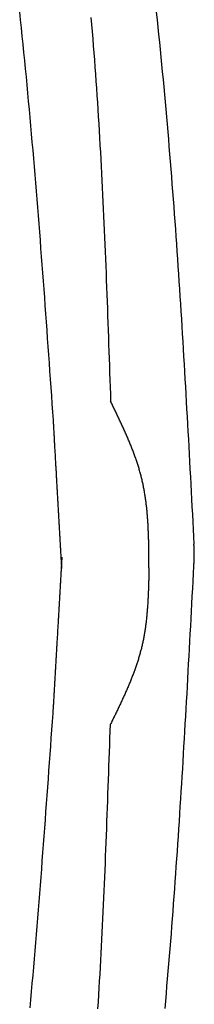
# Model space of a CAD drawing. Extents: x 715 to 7297, y 167 to 5810.
# Tile 63 of 92: x 5329 to 5399, y 1555 to 1949. Entities that reach past the tile are written whole.
import ezdxf

# ---------------------------------------------------------------- set-up
doc = ezdxf.new("R2010")
doc.units = 0
doc.layers.add('CAR', color=10, linetype='CONTINUOUS')

msp = doc.modelspace()

# ---------------------------------------------------------------- linework, layer by layer
at = {"layer": 'CAR'}
for points in [[(5342.06, 1788.43, 0), (5341.83, 1791.71, 0), (5341.6, 1794.99, 0), (5341.37, 1798.27, 0), (5341.14, 1801.55, 0), (5340.91, 1804.83, 0), (5340.68, 1808.11, 0), (5340.44, 1811.39, 0), (5340.21, 1814.67, 0), (5339.98, 1817.95, 0), (5339.74, 1821.23, 0), (5339.51, 1824.5, 0), (5339.27, 1827.78, 0), (5339.04, 1831.06, 0), (5338.8, 1834.34, 0), (5338.56, 1837.62, 0), (5338.32, 1840.89, 0), (5338.07, 1844.17, 0), (5337.83, 1847.45, 0), (5337.58, 1850.72, 0), (5337.33, 1854, 0), (5337.08, 1857.27, 0), (5336.83, 1860.55, 0), (5336.58, 1863.82, 0), (5336.32, 1867.1, 0), (5336.06, 1870.37, 0), (5335.8, 1873.64, 0), (5335.54, 1876.92, 0), (5335.27, 1880.19, 0), (5335, 1883.46, 0), (5334.73, 1886.73, 0), (5334.45, 1890, 0), (5334.18, 1893.27, 0), (5333.89, 1896.54, 0), (5333.61, 1899.81, 0), (5333.32, 1903.08, 0), (5333.03, 1906.35, 0), (5332.74, 1909.62, 0), (5332.44, 1912.88, 0), (5332.14, 1916.15, 0), (5331.83, 1919.41, 0), (5331.52, 1922.68, 0), (5331.21, 1925.94, 0), (5330.89, 1929.2, 0), (5330.57, 1932.46, 0), (5330.24, 1935.72, 0), (5329.91, 1938.98, 0), (5329.57, 1942.24, 0), (5329.23, 1945.5, 0), (5328.89, 1948.76, 0), (5328.54, 1952.01, 0)], [(5383.26, 1951.78, 0), (5383.58, 1948.8, 0), (5383.9, 1945.81, 0), (5384.21, 1942.83, 0), (5384.51, 1939.84, 0), (5384.81, 1936.86, 0), (5385.11, 1933.87, 0), (5385.4, 1930.88, 0), (5385.69, 1927.89, 0), (5385.98, 1924.9, 0), (5386.26, 1921.91, 0), (5386.53, 1918.92, 0), (5386.81, 1915.93, 0), (5387.08, 1912.94, 0), (5387.34, 1909.95, 0), (5387.6, 1906.96, 0), (5387.86, 1903.96, 0), (5388.12, 1900.97, 0), (5388.37, 1897.98, 0), (5388.62, 1894.98, 0), (5388.86, 1891.99, 0), (5389.1, 1888.99, 0), (5389.34, 1885.99, 0), (5389.57, 1883, 0), (5389.8, 1880, 0), (5390.03, 1877, 0), (5390.26, 1874, 0), (5390.48, 1871.01, 0), (5390.7, 1868.01, 0), (5390.92, 1865.01, 0), (5391.13, 1862.01, 0), (5391.34, 1859.01, 0), (5391.55, 1856.01, 0), (5391.76, 1853.01, 0), (5391.96, 1850, 0), (5392.16, 1847, 0), (5392.36, 1844, 0), (5392.56, 1841, 0), (5392.75, 1837.99, 0), (5392.95, 1834.99, 0), (5393.14, 1831.99, 0), (5393.32, 1828.98, 0), (5393.51, 1825.98, 0), (5393.7, 1822.98, 0), (5393.88, 1819.97, 0), (5394.06, 1816.97, 0), (5394.24, 1813.96, 0), (5394.42, 1810.95, 0), (5394.59, 1807.95, 0), (5394.77, 1804.94, 0), (5394.94, 1801.94, 0), (5395.11, 1798.93, 0), (5395.28, 1795.92, 0), (5395.45, 1792.92, 0), (5395.62, 1789.91, 0), (5395.79, 1786.9, 0), (5395.95, 1783.9, 0), (5396.12, 1780.89, 0), (5396.28, 1777.88, 0), (5396.45, 1774.87, 0), (5396.61, 1771.87, 0), (5396.77, 1768.86, 0), (5396.93, 1765.85, 0), (5397.09, 1762.84, 0), (5397.25, 1759.83, 0), (5397.41, 1756.82, 0), (5397.57, 1753.82, 0), (5397.73, 1750.81, 0), (5397.89, 1747.8, 0), (5398.05, 1744.79, 0), (5398.21, 1741.78, 0), (5398.36, 1738.77, 0)], [(5357.1, 1949.69, 0), (5357.34, 1946.87, 0), (5357.58, 1944.03, 0), (5357.81, 1941.2, 0), (5358.04, 1938.37, 0), (5358.26, 1935.54, 0), (5358.47, 1932.7, 0), (5358.68, 1929.87, 0), (5358.89, 1927.03, 0), (5359.09, 1924.2, 0), (5359.29, 1921.36, 0), (5359.48, 1918.52, 0), (5359.67, 1915.69, 0), (5359.85, 1912.85, 0), (5360.03, 1910.01, 0), (5360.21, 1907.17, 0), (5360.38, 1904.32, 0), (5360.55, 1901.48, 0), (5360.71, 1898.64, 0), (5360.87, 1895.8, 0), (5361.03, 1892.95, 0), (5361.18, 1890.11, 0), (5361.33, 1887.26, 0), (5361.48, 1884.42, 0), (5361.62, 1881.57, 0), (5361.76, 1878.73, 0), (5361.9, 1875.88, 0), (5362.03, 1873.03, 0), (5362.17, 1870.19, 0), (5362.29, 1867.34, 0), (5362.42, 1864.49, 0), (5362.55, 1861.64, 0), (5362.67, 1858.79, 0), (5362.79, 1855.94, 0), (5362.9, 1853.09, 0), (5363.02, 1850.24, 0), (5363.13, 1847.39, 0), (5363.25, 1844.54, 0), (5363.36, 1841.69, 0), (5363.46, 1838.84, 0), (5363.57, 1835.98, 0), (5363.68, 1833.13, 0), (5363.78, 1830.28, 0), (5363.88, 1827.43, 0), (5363.98, 1824.57, 0), (5364.09, 1821.72, 0), (5364.18, 1818.87, 0), (5364.28, 1816.02, 0), (5364.38, 1813.16, 0), (5364.48, 1810.31, 0), (5364.58, 1807.46, 0), (5364.67, 1804.6, 0), (5364.77, 1801.75, 0), (5364.87, 1798.89, 0), (5364.96, 1796.04, 0)], [(5380.35, 1729.36, 0), (5380.35, 1729.8, 0), (5380.35, 1730.24, 0), (5380.35, 1730.68, 0), (5380.34, 1731.12, 0), (5380.34, 1731.56, 0), (5380.34, 1732.01, 0), (5380.34, 1732.45, 0), (5380.33, 1732.89, 0), (5380.33, 1733.33, 0), (5380.33, 1733.77, 0), (5380.32, 1734.21, 0), (5380.32, 1734.65, 0), (5380.32, 1735.1, 0), (5380.31, 1735.54, 0), (5380.31, 1735.98, 0), (5380.3, 1736.42, 0), (5380.29, 1736.86, 0), (5380.29, 1737.3, 0), (5380.28, 1737.74, 0), (5380.27, 1738.18, 0), (5380.27, 1738.62, 0), (5380.26, 1739.06, 0), (5380.25, 1739.5, 0), (5380.24, 1739.94, 0), (5380.23, 1740.38, 0), (5380.22, 1740.82, 0), (5380.2, 1741.26, 0), (5380.19, 1741.7, 0), (5380.18, 1742.14, 0), (5380.16, 1742.58, 0), (5380.15, 1743.01, 0), (5380.13, 1743.45, 0), (5380.11, 1743.89, 0), (5380.09, 1744.33, 0), (5380.07, 1744.77, 0), (5380.05, 1745.2, 0), (5380.03, 1745.64, 0), (5380.01, 1746.08, 0), (5379.99, 1746.51, 0), (5379.96, 1746.95, 0), (5379.93, 1747.39, 0), (5379.91, 1747.82, 0), (5379.88, 1748.26, 0), (5379.85, 1748.69, 0), (5379.82, 1749.13, 0), (5379.79, 1749.56, 0), (5379.75, 1750, 0), (5379.72, 1750.43, 0), (5379.68, 1750.86, 0), (5379.64, 1751.3, 0), (5379.6, 1751.73, 0), (5379.56, 1752.16, 0), (5379.52, 1752.59, 0), (5379.47, 1753.03, 0), (5379.43, 1753.46, 0), (5379.38, 1753.89, 0), (5379.33, 1754.32, 0), (5379.28, 1754.75, 0), (5379.23, 1755.18, 0), (5379.17, 1755.61, 0), (5379.12, 1756.04, 0), (5379.06, 1756.47, 0), (5379, 1756.89, 0), (5378.94, 1757.32, 0), (5378.88, 1757.75, 0), (5378.81, 1758.18, 0), (5378.74, 1758.6, 0), (5378.68, 1759.03, 0), (5378.6, 1759.45, 0), (5378.53, 1759.88, 0), (5378.46, 1760.3, 0), (5378.38, 1760.73, 0), (5378.3, 1761.15, 0), (5378.22, 1761.57, 0), (5378.13, 1762, 0), (5378.05, 1762.42, 0), (5377.96, 1762.84, 0), (5377.87, 1763.26, 0), (5377.78, 1763.68, 0), (5377.68, 1764.1, 0), (5377.58, 1764.52, 0), (5377.48, 1764.94, 0), (5377.38, 1765.36, 0), (5377.28, 1765.77, 0), (5377.17, 1766.19, 0), (5377.06, 1766.61, 0), (5376.95, 1767.02, 0), (5376.83, 1767.44, 0), (5376.72, 1767.85, 0), (5376.6, 1768.27, 0), (5376.48, 1768.68, 0), (5376.36, 1769.09, 0), (5376.23, 1769.51, 0), (5376.11, 1769.92, 0), (5375.98, 1770.33, 0), (5375.85, 1770.74, 0), (5375.71, 1771.15, 0), (5375.58, 1771.56, 0), (5375.44, 1771.97, 0), (5375.3, 1772.38, 0), (5375.16, 1772.79, 0), (5375.02, 1773.2, 0), (5374.88, 1773.61, 0), (5374.73, 1774.02, 0), (5374.59, 1774.43, 0), (5374.44, 1774.83, 0), (5374.29, 1775.24, 0), (5374.14, 1775.65, 0), (5373.98, 1776.05, 0), (5373.83, 1776.46, 0), (5373.67, 1776.86, 0), (5373.51, 1777.27, 0), (5373.35, 1777.67, 0), (5373.19, 1778.08, 0), (5373.03, 1778.48, 0), (5372.86, 1778.89, 0), (5372.7, 1779.29, 0), (5372.53, 1779.69, 0), (5372.36, 1780.09, 0), (5372.2, 1780.5, 0), (5372.02, 1780.9, 0), (5371.85, 1781.3, 0), (5371.68, 1781.7, 0), (5371.51, 1782.1, 0), (5371.33, 1782.5, 0), (5371.16, 1782.91, 0), (5370.98, 1783.31, 0), (5370.8, 1783.71, 0), (5370.62, 1784.11, 0), (5370.44, 1784.51, 0), (5370.26, 1784.91, 0), (5370.08, 1785.31, 0), (5369.9, 1785.7, 0), (5369.71, 1786.1, 0), (5369.53, 1786.5, 0), (5369.35, 1786.9, 0), (5369.16, 1787.3, 0), (5368.97, 1787.7, 0), (5368.79, 1788.1, 0), (5368.6, 1788.5, 0), (5368.41, 1788.89, 0), (5368.22, 1789.29, 0), (5368.03, 1789.69, 0), (5367.84, 1790.09, 0), (5367.65, 1790.48, 0), (5367.46, 1790.88, 0), (5367.27, 1791.28, 0), (5367.08, 1791.68, 0), (5366.89, 1792.07, 0), (5366.7, 1792.47, 0), (5366.51, 1792.87, 0), (5366.31, 1793.26, 0), (5366.12, 1793.66, 0), (5365.93, 1794.06, 0), (5365.74, 1794.45, 0), (5365.54, 1794.85, 0), (5365.35, 1795.25, 0), (5365.16, 1795.64, 0), (5364.96, 1796.04, 0)], [(5345.43, 1729.09, 0), (5345.4, 1729.56, 0), (5345.38, 1730.02, 0), (5345.35, 1730.49, 0), (5345.33, 1730.96, 0), (5345.3, 1731.42, 0), (5345.27, 1731.89, 0), (5345.25, 1732.36, 0), (5345.22, 1732.83, 0), (5345.19, 1733.29, 0), (5345.17, 1733.76, 0), (5345.14, 1734.23, 0), (5345.11, 1734.7, 0), (5345.09, 1735.16, 0), (5345.06, 1735.63, 0), (5345.03, 1736.1, 0), (5345.01, 1736.57, 0), (5344.98, 1737.03, 0), (5344.95, 1737.5, 0), (5344.93, 1737.97, 0), (5344.9, 1738.43, 0), (5344.87, 1738.9, 0), (5344.85, 1739.37, 0), (5344.82, 1739.84, 0), (5344.79, 1740.3, 0), (5344.77, 1740.77, 0), (5344.74, 1741.24, 0), (5344.71, 1741.71, 0), (5344.69, 1742.17, 0), (5344.66, 1742.64, 0), (5344.63, 1743.11, 0), (5344.61, 1743.57, 0), (5344.58, 1744.04, 0), (5344.55, 1744.51, 0), (5344.53, 1744.98, 0), (5344.5, 1745.44, 0), (5344.47, 1745.91, 0), (5344.45, 1746.38, 0), (5344.42, 1746.85, 0), (5344.4, 1747.31, 0), (5344.37, 1747.78, 0), (5344.34, 1748.25, 0), (5344.32, 1748.71, 0), (5344.29, 1749.18, 0), (5344.26, 1749.65, 0), (5344.24, 1750.12, 0), (5344.21, 1750.58, 0), (5344.18, 1751.05, 0), (5344.16, 1751.52, 0), (5344.13, 1751.99, 0), (5344.1, 1752.45, 0), (5344.08, 1752.92, 0), (5344.05, 1753.39, 0), (5344.02, 1753.85, 0), (5344, 1754.32, 0), (5343.97, 1754.79, 0), (5343.94, 1755.26, 0), (5343.92, 1755.72, 0), (5343.89, 1756.19, 0), (5343.86, 1756.66, 0), (5343.84, 1757.13, 0), (5343.81, 1757.59, 0), (5343.78, 1758.06, 0), (5343.76, 1758.53, 0), (5343.73, 1758.99, 0), (5343.7, 1759.46, 0), (5343.68, 1759.93, 0), (5343.65, 1760.4, 0), (5343.62, 1760.86, 0), (5343.6, 1761.33, 0), (5343.57, 1761.8, 0), (5343.54, 1762.27, 0), (5343.52, 1762.73, 0), (5343.49, 1763.2, 0), (5343.47, 1763.67, 0), (5343.44, 1764.13, 0), (5343.41, 1764.6, 0), (5343.39, 1765.07, 0), (5343.36, 1765.54, 0), (5343.33, 1766, 0), (5343.31, 1766.47, 0), (5343.28, 1766.94, 0), (5343.25, 1767.41, 0), (5343.23, 1767.87, 0), (5343.2, 1768.34, 0), (5343.17, 1768.81, 0), (5343.15, 1769.27, 0), (5343.12, 1769.74, 0), (5343.09, 1770.21, 0), (5343.07, 1770.68, 0), (5343.04, 1771.14, 0), (5343.01, 1771.61, 0), (5342.99, 1772.08, 0), (5342.96, 1772.55, 0), (5342.93, 1773.01, 0), (5342.91, 1773.48, 0), (5342.88, 1773.95, 0), (5342.85, 1774.41, 0), (5342.83, 1774.88, 0), (5342.8, 1775.35, 0), (5342.77, 1775.82, 0), (5342.75, 1776.28, 0), (5342.72, 1776.75, 0), (5342.69, 1777.22, 0), (5342.67, 1777.69, 0), (5342.64, 1778.15, 0), (5342.62, 1778.62, 0), (5342.59, 1779.09, 0), (5342.56, 1779.55, 0), (5342.54, 1780.02, 0), (5342.51, 1780.49, 0), (5342.48, 1780.96, 0), (5342.46, 1781.42, 0), (5342.43, 1781.89, 0), (5342.4, 1782.36, 0), (5342.38, 1782.83, 0), (5342.35, 1783.29, 0), (5342.32, 1783.76, 0), (5342.3, 1784.23, 0), (5342.27, 1784.7, 0), (5342.24, 1785.16, 0), (5342.22, 1785.63, 0), (5342.19, 1786.1, 0), (5342.16, 1786.56, 0), (5342.14, 1787.03, 0), (5342.11, 1787.5, 0), (5342.08, 1787.97, 0), (5342.06, 1788.43, 0)], [(5398.33, 1730.03, 0), (5398.34, 1730.09, 0), (5398.34, 1730.14, 0), (5398.34, 1730.2, 0), (5398.35, 1730.25, 0), (5398.35, 1730.31, 0), (5398.35, 1730.36, 0), (5398.36, 1730.42, 0), (5398.36, 1730.47, 0), (5398.36, 1730.53, 0), (5398.37, 1730.58, 0), (5398.37, 1730.64, 0), (5398.37, 1730.7, 0), (5398.38, 1730.75, 0), (5398.38, 1730.81, 0), (5398.38, 1730.86, 0), (5398.39, 1730.92, 0), (5398.39, 1730.97, 0), (5398.39, 1731.03, 0), (5398.4, 1731.08, 0), (5398.4, 1731.14, 0), (5398.4, 1731.19, 0), (5398.41, 1731.25, 0), (5398.41, 1731.3, 0), (5398.41, 1731.36, 0), (5398.42, 1731.41, 0), (5398.42, 1731.47, 0), (5398.42, 1731.52, 0), (5398.42, 1731.58, 0), (5398.43, 1731.64, 0), (5398.43, 1731.69, 0), (5398.43, 1731.75, 0), (5398.44, 1731.8, 0), (5398.44, 1731.86, 0), (5398.44, 1731.91, 0), (5398.44, 1731.97, 0), (5398.45, 1732.02, 0), (5398.45, 1732.08, 0), (5398.45, 1732.13, 0), (5398.46, 1732.19, 0), (5398.46, 1732.24, 0), (5398.46, 1732.3, 0), (5398.46, 1732.35, 0), (5398.47, 1732.41, 0), (5398.47, 1732.46, 0), (5398.47, 1732.52, 0), (5398.47, 1732.58, 0), (5398.47, 1732.63, 0), (5398.48, 1732.69, 0), (5398.48, 1732.74, 0), (5398.48, 1732.8, 0), (5398.48, 1732.85, 0), (5398.49, 1732.91, 0), (5398.49, 1732.96, 0), (5398.49, 1733.02, 0), (5398.49, 1733.07, 0), (5398.49, 1733.13, 0), (5398.49, 1733.18, 0), (5398.5, 1733.24, 0), (5398.5, 1733.29, 0), (5398.5, 1733.35, 0), (5398.5, 1733.4, 0), (5398.5, 1733.46, 0), (5398.5, 1733.52, 0), (5398.5, 1733.57, 0), (5398.51, 1733.63, 0), (5398.51, 1733.68, 0), (5398.51, 1733.74, 0), (5398.51, 1733.79, 0), (5398.51, 1733.85, 0), (5398.51, 1733.9, 0), (5398.51, 1733.96, 0), (5398.51, 1734.01, 0), (5398.51, 1734.07, 0), (5398.51, 1734.12, 0), (5398.51, 1734.18, 0), (5398.52, 1734.23, 0), (5398.52, 1734.29, 0), (5398.52, 1734.34, 0), (5398.52, 1734.4, 0), (5398.52, 1734.46, 0), (5398.52, 1734.51, 0), (5398.52, 1734.57, 0), (5398.52, 1734.62, 0), (5398.52, 1734.68, 0), (5398.52, 1734.73, 0), (5398.52, 1734.79, 0), (5398.52, 1734.84, 0), (5398.51, 1734.9, 0), (5398.51, 1734.95, 0), (5398.51, 1735.01, 0), (5398.51, 1735.06, 0), (5398.51, 1735.12, 0), (5398.51, 1735.17, 0), (5398.51, 1735.23, 0), (5398.51, 1735.28, 0), (5398.51, 1735.34, 0), (5398.51, 1735.4, 0), (5398.51, 1735.45, 0), (5398.51, 1735.51, 0), (5398.5, 1735.56, 0), (5398.5, 1735.62, 0), (5398.5, 1735.67, 0), (5398.5, 1735.73, 0), (5398.5, 1735.78, 0), (5398.5, 1735.84, 0), (5398.5, 1735.89, 0), (5398.49, 1735.95, 0), (5398.49, 1736, 0), (5398.49, 1736.06, 0), (5398.49, 1736.11, 0), (5398.49, 1736.17, 0), (5398.49, 1736.22, 0), (5398.48, 1736.28, 0), (5398.48, 1736.34, 0), (5398.48, 1736.39, 0), (5398.48, 1736.45, 0), (5398.48, 1736.5, 0), (5398.47, 1736.56, 0), (5398.47, 1736.61, 0), (5398.47, 1736.67, 0), (5398.47, 1736.72, 0), (5398.47, 1736.78, 0), (5398.46, 1736.83, 0), (5398.46, 1736.89, 0), (5398.46, 1736.94, 0), (5398.46, 1737, 0), (5398.45, 1737.05, 0), (5398.45, 1737.11, 0), (5398.45, 1737.17, 0), (5398.45, 1737.22, 0), (5398.44, 1737.28, 0), (5398.44, 1737.33, 0), (5398.44, 1737.39, 0), (5398.44, 1737.44, 0), (5398.43, 1737.5, 0), (5398.43, 1737.55, 0), (5398.43, 1737.61, 0), (5398.43, 1737.66, 0), (5398.42, 1737.72, 0), (5398.42, 1737.77, 0), (5398.42, 1737.83, 0), (5398.42, 1737.88, 0), (5398.41, 1737.94, 0), (5398.41, 1737.99, 0), (5398.41, 1738.05, 0), (5398.4, 1738.11, 0), (5398.4, 1738.16, 0), (5398.4, 1738.22, 0), (5398.4, 1738.27, 0), (5398.39, 1738.33, 0), (5398.39, 1738.38, 0), (5398.39, 1738.44, 0), (5398.38, 1738.49, 0), (5398.38, 1738.55, 0), (5398.38, 1738.6, 0), (5398.38, 1738.66, 0), (5398.37, 1738.71, 0), (5398.37, 1738.77, 0), (5398.37, 1738.82, 0)], [(5345.43, 1733.66, 0), (5345.41, 1733.19, 0), (5345.38, 1732.72, 0), (5345.35, 1732.26, 0), (5345.33, 1731.79, 0), (5345.3, 1731.32, 0), (5345.27, 1730.86, 0), (5345.24, 1730.39, 0), (5345.22, 1729.92, 0), (5345.19, 1729.45, 0), (5345.16, 1728.99, 0), (5345.14, 1728.52, 0), (5345.11, 1728.05, 0), (5345.08, 1727.58, 0), (5345.06, 1727.12, 0), (5345.03, 1726.65, 0), (5345, 1726.18, 0), (5344.97, 1725.72, 0), (5344.95, 1725.25, 0), (5344.92, 1724.78, 0), (5344.89, 1724.31, 0), (5344.87, 1723.85, 0), (5344.84, 1723.38, 0), (5344.81, 1722.91, 0), (5344.79, 1722.44, 0), (5344.76, 1721.98, 0), (5344.73, 1721.51, 0), (5344.71, 1721.04, 0), (5344.68, 1720.58, 0), (5344.65, 1720.11, 0), (5344.62, 1719.64, 0), (5344.6, 1719.17, 0), (5344.57, 1718.71, 0), (5344.54, 1718.24, 0), (5344.52, 1717.77, 0), (5344.49, 1717.3, 0), (5344.46, 1716.84, 0), (5344.44, 1716.37, 0), (5344.41, 1715.9, 0), (5344.38, 1715.44, 0), (5344.35, 1714.97, 0), (5344.33, 1714.5, 0), (5344.3, 1714.03, 0), (5344.27, 1713.57, 0), (5344.25, 1713.1, 0), (5344.22, 1712.63, 0), (5344.19, 1712.16, 0), (5344.17, 1711.7, 0), (5344.14, 1711.23, 0), (5344.11, 1710.76, 0), (5344.09, 1710.3, 0), (5344.06, 1709.83, 0), (5344.03, 1709.36, 0), (5344, 1708.89, 0), (5343.98, 1708.43, 0), (5343.95, 1707.96, 0), (5343.92, 1707.49, 0), (5343.9, 1707.03, 0), (5343.87, 1706.56, 0), (5343.84, 1706.09, 0), (5343.82, 1705.62, 0), (5343.79, 1705.16, 0), (5343.76, 1704.69, 0), (5343.73, 1704.22, 0), (5343.71, 1703.75, 0), (5343.68, 1703.29, 0), (5343.65, 1702.82, 0), (5343.63, 1702.35, 0), (5343.6, 1701.89, 0), (5343.57, 1701.42, 0), (5343.55, 1700.95, 0), (5343.52, 1700.48, 0), (5343.49, 1700.02, 0), (5343.46, 1699.55, 0), (5343.44, 1699.08, 0), (5343.41, 1698.61, 0), (5343.38, 1698.15, 0), (5343.36, 1697.68, 0), (5343.33, 1697.21, 0), (5343.3, 1696.75, 0), (5343.28, 1696.28, 0), (5343.25, 1695.81, 0), (5343.22, 1695.34, 0), (5343.2, 1694.88, 0), (5343.17, 1694.41, 0), (5343.14, 1693.94, 0), (5343.11, 1693.47, 0), (5343.09, 1693.01, 0), (5343.06, 1692.54, 0), (5343.03, 1692.07, 0), (5343.01, 1691.61, 0), (5342.98, 1691.14, 0), (5342.95, 1690.67, 0), (5342.93, 1690.2, 0), (5342.9, 1689.74, 0), (5342.87, 1689.27, 0), (5342.84, 1688.8, 0), (5342.82, 1688.33, 0), (5342.79, 1687.87, 0), (5342.76, 1687.4, 0), (5342.74, 1686.93, 0), (5342.71, 1686.47, 0), (5342.68, 1686, 0), (5342.66, 1685.53, 0), (5342.63, 1685.06, 0), (5342.6, 1684.6, 0), (5342.57, 1684.13, 0), (5342.55, 1683.66, 0), (5342.52, 1683.19, 0), (5342.49, 1682.73, 0), (5342.47, 1682.26, 0), (5342.44, 1681.79, 0), (5342.41, 1681.33, 0), (5342.39, 1680.86, 0), (5342.36, 1680.39, 0), (5342.33, 1679.92, 0), (5342.31, 1679.46, 0), (5342.28, 1678.99, 0), (5342.25, 1678.52, 0), (5342.22, 1678.05, 0), (5342.2, 1677.59, 0), (5342.17, 1677.12, 0), (5342.14, 1676.65, 0), (5342.12, 1676.19, 0), (5342.09, 1675.72, 0), (5342.06, 1675.25, 0), (5342.04, 1674.78, 0), (5342.01, 1674.32, 0)], [(5380.35, 1729.36, 0), (5380.34, 1728.94, 0), (5380.33, 1728.52, 0), (5380.32, 1728.11, 0), (5380.31, 1727.69, 0), (5380.31, 1727.28, 0), (5380.3, 1726.86, 0), (5380.29, 1726.45, 0), (5380.28, 1726.03, 0), (5380.27, 1725.62, 0), (5380.26, 1725.2, 0), (5380.25, 1724.79, 0), (5380.23, 1724.37, 0), (5380.22, 1723.96, 0), (5380.21, 1723.54, 0), (5380.2, 1723.13, 0), (5380.19, 1722.71, 0), (5380.17, 1722.3, 0), (5380.16, 1721.89, 0), (5380.15, 1721.47, 0), (5380.13, 1721.06, 0), (5380.12, 1720.64, 0), (5380.1, 1720.23, 0), (5380.08, 1719.82, 0), (5380.07, 1719.4, 0), (5380.05, 1718.99, 0), (5380.03, 1718.58, 0), (5380.01, 1718.16, 0), (5379.99, 1717.75, 0), (5379.97, 1717.34, 0), (5379.95, 1716.93, 0), (5379.93, 1716.51, 0), (5379.9, 1716.1, 0), (5379.88, 1715.69, 0), (5379.86, 1715.28, 0), (5379.83, 1714.87, 0), (5379.8, 1714.46, 0), (5379.77, 1714.05, 0), (5379.75, 1713.63, 0), (5379.71, 1713.22, 0), (5379.68, 1712.81, 0), (5379.65, 1712.4, 0), (5379.62, 1712, 0), (5379.58, 1711.59, 0), (5379.55, 1711.18, 0), (5379.51, 1710.77, 0), (5379.47, 1710.36, 0), (5379.43, 1709.95, 0), (5379.39, 1709.54, 0), (5379.35, 1709.14, 0), (5379.3, 1708.73, 0), (5379.26, 1708.32, 0), (5379.21, 1707.92, 0), (5379.16, 1707.51, 0), (5379.11, 1707.11, 0), (5379.06, 1706.7, 0), (5379.01, 1706.3, 0), (5378.95, 1705.89, 0), (5378.9, 1705.49, 0), (5378.84, 1705.08, 0), (5378.78, 1704.68, 0), (5378.72, 1704.28, 0), (5378.66, 1703.88, 0), (5378.59, 1703.47, 0), (5378.52, 1703.07, 0), (5378.46, 1702.67, 0), (5378.39, 1702.27, 0), (5378.31, 1701.87, 0), (5378.24, 1701.47, 0), (5378.16, 1701.07, 0), (5378.09, 1700.67, 0), (5378.01, 1700.27, 0), (5377.92, 1699.88, 0), (5377.84, 1699.48, 0), (5377.75, 1699.08, 0), (5377.67, 1698.69, 0), (5377.57, 1698.29, 0), (5377.48, 1697.9, 0), (5377.39, 1697.5, 0), (5377.29, 1697.11, 0), (5377.19, 1696.71, 0), (5377.09, 1696.32, 0), (5376.99, 1695.93, 0), (5376.88, 1695.54, 0), (5376.77, 1695.14, 0), (5376.67, 1694.75, 0), (5376.55, 1694.36, 0), (5376.44, 1693.97, 0), (5376.33, 1693.58, 0), (5376.21, 1693.19, 0), (5376.09, 1692.8, 0), (5375.97, 1692.41, 0), (5375.85, 1692.03, 0), (5375.72, 1691.64, 0), (5375.6, 1691.25, 0), (5375.47, 1690.87, 0), (5375.34, 1690.48, 0), (5375.21, 1690.09, 0), (5375.08, 1689.71, 0), (5374.94, 1689.32, 0), (5374.81, 1688.94, 0), (5374.67, 1688.55, 0), (5374.53, 1688.17, 0), (5374.39, 1687.79, 0), (5374.25, 1687.4, 0), (5374.1, 1687.02, 0), (5373.96, 1686.64, 0), (5373.81, 1686.25, 0), (5373.66, 1685.87, 0), (5373.51, 1685.49, 0), (5373.36, 1685.11, 0), (5373.21, 1684.73, 0), (5373.06, 1684.35, 0), (5372.9, 1683.97, 0), (5372.75, 1683.59, 0), (5372.59, 1683.21, 0), (5372.43, 1682.83, 0), (5372.27, 1682.45, 0), (5372.11, 1682.07, 0), (5371.95, 1681.69, 0), (5371.79, 1681.31, 0), (5371.63, 1680.94, 0), (5371.46, 1680.56, 0), (5371.3, 1680.18, 0), (5371.13, 1679.8, 0), (5370.96, 1679.43, 0), (5370.79, 1679.05, 0), (5370.63, 1678.67, 0), (5370.46, 1678.3, 0), (5370.28, 1677.92, 0), (5370.11, 1677.54, 0), (5369.94, 1677.17, 0), (5369.77, 1676.79, 0), (5369.59, 1676.42, 0), (5369.42, 1676.04, 0), (5369.24, 1675.67, 0), (5369.07, 1675.29, 0), (5368.89, 1674.91, 0), (5368.71, 1674.54, 0), (5368.54, 1674.17, 0), (5368.36, 1673.79, 0), (5368.18, 1673.42, 0), (5368, 1673.04, 0), (5367.82, 1672.67, 0), (5367.64, 1672.29, 0), (5367.46, 1671.92, 0), (5367.28, 1671.55, 0), (5367.1, 1671.17, 0), (5366.92, 1670.8, 0), (5366.74, 1670.42, 0), (5366.55, 1670.05, 0), (5366.37, 1669.68, 0), (5366.19, 1669.3, 0), (5366.01, 1668.93, 0), (5365.82, 1668.56, 0), (5365.64, 1668.18, 0), (5365.46, 1667.81, 0), (5365.27, 1667.44, 0), (5365.09, 1667.06, 0), (5364.91, 1666.69, 0)], [(5386.78, 1552.87, 0), (5387.05, 1555.86, 0), (5387.31, 1558.86, 0), (5387.57, 1561.85, 0), (5387.83, 1564.84, 0), (5388.08, 1567.84, 0), (5388.34, 1570.83, 0), (5388.58, 1573.82, 0), (5388.83, 1576.82, 0), (5389.07, 1579.82, 0), (5389.31, 1582.81, 0), (5389.54, 1585.81, 0), (5389.77, 1588.81, 0), (5390, 1591.8, 0), (5390.23, 1594.8, 0), (5390.45, 1597.8, 0), (5390.67, 1600.8, 0), (5390.88, 1603.8, 0), (5391.1, 1606.8, 0), (5391.31, 1609.8, 0), (5391.52, 1612.8, 0), (5391.73, 1615.8, 0), (5391.93, 1618.8, 0), (5392.13, 1621.8, 0), (5392.33, 1624.81, 0), (5392.53, 1627.81, 0), (5392.72, 1630.81, 0), (5392.91, 1633.82, 0), (5393.1, 1636.82, 0), (5393.29, 1639.82, 0), (5393.48, 1642.83, 0), (5393.66, 1645.83, 0), (5393.85, 1648.84, 0), (5394.03, 1651.84, 0), (5394.21, 1654.85, 0), (5394.38, 1657.85, 0), (5394.56, 1660.86, 0), (5394.74, 1663.86, 0), (5394.91, 1666.87, 0), (5395.08, 1669.88, 0), (5395.25, 1672.88, 0), (5395.42, 1675.89, 0), (5395.59, 1678.9, 0), (5395.76, 1681.9, 0), (5395.92, 1684.91, 0), (5396.09, 1687.92, 0), (5396.25, 1690.93, 0), (5396.41, 1693.93, 0), (5396.58, 1696.94, 0), (5396.74, 1699.95, 0), (5396.9, 1702.96, 0), (5397.06, 1705.97, 0), (5397.22, 1708.97, 0), (5397.38, 1711.98, 0), (5397.54, 1714.99, 0), (5397.7, 1718, 0), (5397.86, 1721.01, 0), (5398.02, 1724.02, 0), (5398.17, 1727.02, 0), (5398.33, 1730.03, 0)], [(5342.01, 1674.32, 0), (5341.78, 1671.04, 0), (5341.54, 1667.76, 0), (5341.31, 1664.48, 0), (5341.08, 1661.2, 0), (5340.84, 1657.92, 0), (5340.61, 1654.64, 0), (5340.38, 1651.36, 0), (5340.14, 1648.08, 0), (5339.91, 1644.81, 0), (5339.67, 1641.53, 0), (5339.43, 1638.25, 0), (5339.19, 1634.97, 0), (5338.95, 1631.69, 0), (5338.71, 1628.42, 0), (5338.47, 1625.14, 0), (5338.22, 1621.86, 0), (5337.98, 1618.58, 0), (5337.73, 1615.31, 0), (5337.48, 1612.03, 0), (5337.23, 1608.76, 0), (5336.98, 1605.48, 0), (5336.72, 1602.21, 0), (5336.47, 1598.93, 0), (5336.21, 1595.66, 0), (5335.94, 1592.38, 0), (5335.68, 1589.11, 0), (5335.41, 1585.84, 0), (5335.14, 1582.57, 0), (5334.87, 1579.29, 0), (5334.6, 1576.02, 0), (5334.32, 1572.75, 0), (5334.04, 1569.48, 0), (5333.75, 1566.21, 0), (5333.47, 1562.95, 0), (5333.18, 1559.68, 0), (5332.88, 1556.41, 0), (5332.58, 1553.14, 0)], [(5359.9, 1552.82, 0), (5360.07, 1555.59, 0), (5360.24, 1558.36, 0), (5360.4, 1561.13, 0), (5360.57, 1563.9, 0), (5360.73, 1566.67, 0), (5360.88, 1569.45, 0), (5361.03, 1572.22, 0), (5361.18, 1574.99, 0), (5361.33, 1577.77, 0), (5361.47, 1580.54, 0), (5361.61, 1583.31, 0), (5361.75, 1586.09, 0), (5361.88, 1588.86, 0), (5362.01, 1591.64, 0), (5362.14, 1594.42, 0), (5362.27, 1597.19, 0), (5362.39, 1599.97, 0), (5362.51, 1602.75, 0), (5362.63, 1605.52, 0), (5362.75, 1608.3, 0), (5362.87, 1611.08, 0), (5362.98, 1613.86, 0), (5363.09, 1616.64, 0), (5363.2, 1619.42, 0), (5363.31, 1622.2, 0), (5363.42, 1624.98, 0), (5363.52, 1627.76, 0), (5363.63, 1630.54, 0), (5363.73, 1633.32, 0), (5363.83, 1636.1, 0), (5363.93, 1638.88, 0), (5364.03, 1641.66, 0), (5364.13, 1644.44, 0), (5364.23, 1647.22, 0), (5364.33, 1650, 0), (5364.43, 1652.78, 0), (5364.52, 1655.56, 0), (5364.62, 1658.35, 0), (5364.72, 1661.13, 0), (5364.81, 1663.91, 0), (5364.91, 1666.69, 0)]]:
    msp.add_polyline3d(points, dxfattribs=at)

doc.saveas('drawing.dxf')
